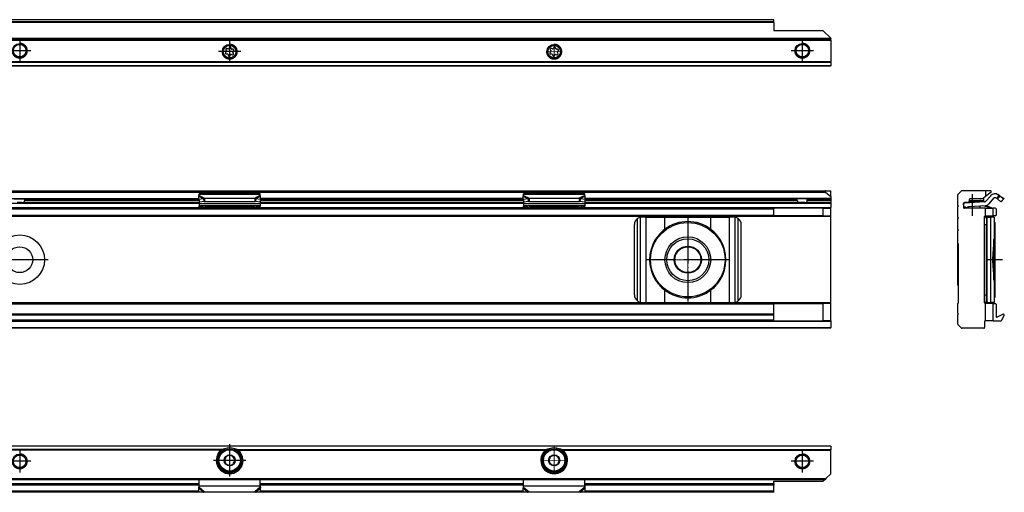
# Model space of a CAD drawing. Header units: millimetres. Extents: x -418 to 1025, y -151 to 443.
# Tile 52 of 52: x 765 to 1023, y 310 to 434. Entities that reach past the tile are written whole.
import ezdxf

# ---------------------------------------------------------------- set-up
doc = ezdxf.new("R2010")
doc.units = ezdxf.units.MM
doc.linetypes.add('DOT_CENTER', pattern=[14, 12, -1, 0, -1])
doc.layers.add('1', color=7, linetype='Continuous')

# ---------------------------------------------------------------- blocks, each defined once
blk = doc.blocks.new('SOPORTE_SV2__59', base_point=(552.1, 421.37))
at = {"color": 7, "linetype": 'Continuous'}
for p, q in [((962.1, 433.51), (567.1, 433.51)), ((962.1, 433.49), (962.1, 433.51)), ((962.1, 432.91), (962.1, 433.49)), ((962.1, 432.73), (962.1, 432.91)), ((962.1, 432.73), (962.1, 430.62)), ((977.1, 428.37), (552.1, 428.37)), ((975.1, 430.62), (962.1, 430.62)), ((975.1, 430.62), (977.1, 428.62)), ((977.1, 428.57), (977.1, 428.62)), ((977.1, 428.57), (977.1, 428.37)), ((977.1, 428.17), (977.1, 428.37)), ((977.1, 428.17), (977.1, 422.45)), ((818.62, 425.6), (818.75, 425.37)), ((819.14, 425.88), (818.88, 425.94)), ((819.52, 426.21), (819.39, 425.98)), ((820.02, 425.9), (819.95, 426.15)), ((820.5, 425.73), (820.24, 425.73)), ((903.62, 425.6), (903.75, 425.37)), ((904.14, 425.88), (903.88, 425.94)), ((904.52, 426.21), (904.39, 425.98)), ((905.02, 425.9), (904.95, 426.15)), ((905.5, 425.73), (905.24, 425.73)), ((818.71, 425.09), (818.53, 424.9)), ((818.7, 424.51), (818.96, 424.51)), ((819.18, 424.34), (819.25, 424.09)), ((819.68, 424.03), (819.81, 424.26)), ((820.07, 424.37), (820.32, 424.3)), ((820.58, 424.64), (820.45, 424.87)), ((820.49, 425.15), (820.67, 425.34)), ((903.71, 425.09), (903.53, 424.9)), ((903.7, 424.51), (903.96, 424.51)), ((904.18, 424.34), (904.25, 424.09)), ((904.68, 424.03), (904.81, 424.26)), ((905.07, 424.37), (905.32, 424.3)), ((905.58, 424.64), (905.45, 424.87)), ((905.49, 425.15), (905.67, 425.34)), ((977.1, 421.37), (552.1, 421.37)), ((977.1, 422.31), (977.1, 422.45)), ((977.1, 422.31), (977.1, 421.43)), ((977.1, 421.37), (977.1, 421.43))]:
    blk.add_line(p, q, dxfattribs=at)
at = {"color": 3, "linetype": 'Continuous'}
for p, q in [((962.1, 433.49), (567.1, 433.49)), ((962.1, 432.91), (567.1, 432.91)), ((962.1, 432.73), (567.1, 432.73)), ((977.1, 428.57), (552.1, 428.57)), ((552.1, 428.17), (977.1, 428.17)), ((977.1, 422.45), (552.1, 422.45)), ((977.1, 422.31), (552.1, 422.31)), ((552.1, 421.43), (977.1, 421.43))]:
    blk.add_line(p, q, dxfattribs=at)
at = {"color": 7, "linetype": 'Continuous'}
for centre, radius in [((764.6, 425.37), 1.9), ((764.6, 425.37), 1.65), ((819.6, 425.12), 1.9), ((819.6, 425.12), 1.65), ((904.6, 425.12), 1.9), ((904.6, 425.12), 1.65), ((969.6, 425.37), 1.9), ((969.6, 425.37), 1.65)]:
    blk.add_circle(centre, radius, dxfattribs=at)
for centre, start, end in [((818.82, 425.71), 76.5421, 209.4344), ((819.19, 426.1), 256.5421, 329.8481), ((819.72, 426.09), 16.1284, 149.8481), ((820.24, 425.97), 196.1284, 269.4344), ((820.5, 425.5), 316.1284, 89.4344), ((903.82, 425.71), 76.5421, 209.4344), ((904.19, 426.1), 256.5421, 329.8481), ((904.72, 426.09), 16.1284, 149.8481), ((905.24, 425.97), 196.1284, 269.4344), ((905.5, 425.5), 316.1284, 89.4344), ((818.7, 424.74), 136.1284, 269.4344), ((818.55, 425.25), 316.1284, 29.4344), ((818.96, 424.27), 16.1294, 89.4344), ((819.48, 424.15), 196.1294, 329.4344), ((820.01, 424.14), 76.1284, 149.4344), ((820.38, 424.53), 256.1284, 29.4344), ((820.65, 424.99), 136.1284, 209.4344), ((903.7, 424.74), 136.1284, 269.4344), ((903.55, 425.25), 316.1284, 29.4344), ((903.96, 424.27), 16.1294, 89.4344), ((904.48, 424.15), 196.1294, 329.4344), ((905.01, 424.14), 76.1284, 149.4344), ((905.38, 424.53), 256.1284, 29.4344), ((905.65, 424.99), 136.1284, 209.4344)]:
    blk.add_arc(centre, 0.233, start, end, dxfattribs=at)
at = {"layer": '1', "color": 2, "linetype": 'DOT_CENTER'}
for p, q in [((764.6, 428.27), (764.6, 422.47)), ((969.6, 428.27), (969.6, 422.47)), ((819.6, 428.02), (819.6, 422.22)), ((767.5, 425.37), (761.7, 425.37)), ((822.5, 425.12), (816.7, 425.12)), ((972.5, 425.37), (966.7, 425.37))]:
    blk.add_line(p, q, dxfattribs=at)
at = {"layer": '1', "color": 30, "linetype": 'Continuous', "const_width": 0.25}
for points in [[(762.6, 425.37, 2.414214), (764.6, 427.37, 2.414214)], [(817.6, 425.12, 2.414214), (819.6, 427.12, 2.414214)], [(902.6, 425.12, 2.414214), (904.6, 427.12, 2.414214)], [(967.6, 425.37, 2.414214), (969.6, 427.37, 2.414214)]]:
    blk.add_lwpolyline(points, format="xyb", dxfattribs=at)
at = {"layer": '1', "color": 30, "linetype": 'DOT_CENTER', "const_width": 0.25}
for points in [[(904.6, 427.21), (904.6, 423.03)], [(906.69, 425.12), (902.51, 425.12)]]:
    blk.add_lwpolyline(points, dxfattribs=at)
blk = doc.blocks.new('Bottom5', base_point=(639.6, 427.44))
blk.add_blockref('SOPORTE_SV2__59', (552.1, 421.37))
blk = doc.blocks.new('SOPORTE_SV2__60', base_point=(552.1, 352.55))
at = {"color": 7, "linetype": 'Continuous'}
for p, q in [((553.4, 388.65), (975.8, 388.65)), ((553.53, 388.3), (975.67, 388.3)), ((811.51, 386.43), (811.49, 387.23)), ((811.6, 387.61), (811.6, 387.82)), ((827.6, 387.82), (811.6, 387.82)), ((811.6, 387.43), (811.6, 387.61)), ((827.6, 387.61), (827.6, 387.82)), ((827.6, 387.43), (827.6, 387.61)), ((827.69, 386.43), (827.71, 387.23)), ((896.51, 386.43), (896.49, 387.23)), ((912.6, 387.82), (896.6, 387.82)), ((896.6, 387.61), (896.6, 387.82)), ((896.6, 387.43), (896.6, 387.61)), ((912.6, 387.61), (912.6, 387.82)), ((912.6, 387.43), (912.6, 387.61)), ((912.69, 386.43), (912.71, 387.23)), ((975.67, 388.3), (977.1, 387.1)), ((975.8, 388.65), (977.1, 388.65)), ((977.1, 387.1), (977.1, 388.65)), ((977.1, 387.1), (977.1, 386.6)), ((763.16, 386.55), (766.04, 386.55)), ((765.29, 385.55), (763.91, 385.55)), ((765.29, 385.55), (811.6, 385.55)), ((765.91, 386.05), (765.91, 386.35)), ((766.04, 386.55), (811.51, 386.55)), ((811.51, 386.43), (812.68, 386.61)), ((811.51, 386.43), (811.69, 385.7)), ((811.6, 386.08), (811.6, 385.21)), ((811.6, 385.21), (811.6, 384.72)), ((811.6, 384.44), (811.6, 384.72)), ((827.6, 384.72), (811.6, 384.72)), ((811.6, 384.44), (811.6, 384.26)), ((811.69, 385.7), (812.87, 385.88)), ((812.68, 386.61), (812.79, 386.17)), ((812.79, 386.17), (812.87, 385.88)), ((813.01, 386.7), (813.01, 386.19)), ((813.01, 386.7), (826.19, 386.7)), ((813.01, 386.19), (813.01, 385.85)), ((813.01, 385.85), (826.19, 385.85)), ((813.09, 384.33), (816.6, 384.06)), ((813.09, 384.33), (813.09, 384.22)), ((822.6, 384.06), (826.11, 384.33)), ((826.11, 384.22), (826.11, 384.33)), ((826.19, 386.7), (826.19, 386.19)), ((826.19, 386.19), (826.19, 385.85)), ((826.41, 386.17), (826.33, 385.88)), ((826.33, 385.88), (827.51, 385.7)), ((826.52, 386.61), (826.41, 386.17)), ((826.52, 386.61), (827.69, 386.43)), ((827.69, 386.43), (827.51, 385.7)), ((827.6, 386.08), (827.6, 385.21)), ((896.6, 385.55), (827.6, 385.55)), ((827.6, 385.21), (827.6, 384.72)), ((827.6, 384.44), (827.6, 384.72)), ((827.6, 384.44), (827.6, 384.26)), ((896.51, 386.55), (827.69, 386.55)), ((896.51, 386.43), (897.68, 386.61)), ((896.51, 386.43), (896.69, 385.7)), ((896.6, 386.08), (896.6, 385.21)), ((896.6, 385.21), (896.6, 384.72)), ((896.6, 384.44), (896.6, 384.72)), ((912.6, 384.72), (896.6, 384.72)), ((896.6, 384.44), (896.6, 384.26)), ((896.69, 385.7), (897.87, 385.88)), ((897.68, 386.61), (897.79, 386.17)), ((897.79, 386.17), (897.87, 385.88)), ((898.01, 386.7), (898.01, 386.19)), ((898.01, 386.7), (911.19, 386.7)), ((898.01, 386.19), (898.01, 385.85)), ((898.01, 385.85), (911.19, 385.85)), ((898.09, 384.33), (901.6, 384.06)), ((898.09, 384.33), (898.09, 384.22)), ((907.6, 384.06), (911.11, 384.33)), ((911.11, 384.22), (911.11, 384.33)), ((911.19, 386.7), (911.19, 386.19)), ((911.19, 386.19), (911.19, 385.85)), ((911.41, 386.17), (911.33, 385.88)), ((911.33, 385.88), (912.51, 385.7)), ((911.52, 386.61), (911.41, 386.17)), ((911.52, 386.61), (912.69, 386.43)), ((912.69, 386.43), (912.51, 385.7)), ((912.6, 386.08), (912.6, 385.21)), ((968.91, 385.55), (912.6, 385.55)), ((912.6, 385.21), (912.6, 384.72)), ((912.6, 384.44), (912.6, 384.72)), ((912.6, 384.44), (912.6, 384.26)), ((968.16, 386.55), (912.69, 386.55)), ((971.04, 386.55), (968.16, 386.55)), ((968.29, 386.05), (968.29, 386.35)), ((970.29, 385.55), (968.91, 385.55)), ((970.29, 385.55), (977.1, 385.55)), ((970.91, 386.05), (970.91, 386.35)), ((977.1, 386.55), (971.04, 386.55)), ((977.1, 386.55), (977.1, 386.6)), ((977.1, 386.55), (977.1, 386.35)), ((977.1, 386.35), (977.1, 386.05)), ((977.1, 386.05), (977.1, 385.55)), ((977.1, 385.35), (977.1, 385.55)), ((977.1, 385.35), (977.1, 384.25)), ((567.1, 382.05), (962.1, 382.05)), ((717.6, 384.05), (811.6, 384.05)), ((811.6, 384.26), (811.6, 384.05)), ((811.6, 384.05), (814.36, 384.05)), ((814.36, 384.05), (813.09, 384.15)), ((814.36, 384.05), (824.84, 384.05)), ((826.11, 384.15), (824.84, 384.05)), ((824.84, 384.05), (827.6, 384.05)), ((827.6, 384.26), (827.6, 384.05)), ((827.6, 384.05), (896.6, 384.05)), ((896.6, 384.26), (896.6, 384.05)), ((896.6, 384.05), (899.36, 384.05)), ((899.36, 384.05), (898.09, 384.15)), ((899.36, 384.05), (909.84, 384.05)), ((911.11, 384.15), (909.84, 384.05)), ((909.84, 384.05), (912.6, 384.05)), ((912.6, 384.26), (912.6, 384.05)), ((912.6, 384.05), (962.1, 384.05)), ((928.67, 381.75), (927.6, 381.75)), ((928.67, 381.75), (933.59, 381.75)), ((933.59, 381.75), (945.61, 381.75)), ((945.61, 381.75), (950.53, 381.75)), ((951.6, 381.75), (950.53, 381.75)), ((975.1, 384.05), (962.1, 384.05)), ((962.1, 384.05), (962.1, 383.85)), ((962.1, 382.25), (962.1, 383.85)), ((962.1, 382.05), (962.1, 382.25)), ((975.1, 382.05), (962.1, 382.05)), ((975.1, 382.05), (975.1, 384.05)), ((975.1, 384.05), (977.1, 384.05)), ((975.1, 382.05), (977.1, 382.05)), ((977.1, 384.05), (977.1, 384.25)), ((977.1, 382.05), (977.1, 384.05)), ((977.1, 381.85), (977.1, 382.05)), ((977.1, 359.25), (977.1, 381.85)), ((925.6, 361.35), (925.6, 379.75)), ((953.6, 361.35), (953.6, 379.75)), ((962.1, 359.05), (567.1, 359.05)), ((927.6, 359.35), (928.67, 359.35)), ((928.67, 359.35), (933.59, 359.35)), ((933.59, 359.35), (945.61, 359.35)), ((945.61, 359.35), (950.53, 359.35)), ((950.53, 359.35), (951.6, 359.35)), ((962.1, 359.05), (975.1, 359.05)), ((962.1, 359.05), (962.1, 358.85)), ((962.1, 356.27), (962.1, 358.85)), ((975.1, 354.55), (975.1, 359.05)), ((977.1, 359.05), (975.1, 359.05)), ((977.1, 359.05), (977.1, 359.25)), ((977.1, 354.55), (977.1, 359.05)), ((962.1, 356.27), (567.1, 356.27)), ((962.1, 355.99), (962.1, 356.27)), ((962.1, 354.67), (962.1, 355.99)), ((962.1, 354.55), (567.1, 354.55)), ((962.1, 354.55), (962.1, 354.67)), ((962.1, 354.55), (975.1, 354.55)), ((977.1, 354.55), (975.1, 354.55)), ((977.1, 354.55), (977.1, 354.35)), ((977.1, 354.35), (977.1, 352.75)), ((977.1, 352.55), (552.1, 352.55)), ((977.1, 352.55), (977.1, 352.75))]:
    blk.add_line(p, q, dxfattribs=at)
at = {"color": 3, "linetype": 'Continuous'}
for p, q in [((811.49, 387.23), (812.68, 386.61)), ((827.6, 387.61), (811.6, 387.61)), ((811.6, 387.43), (813.01, 386.7)), ((827.6, 387.43), (826.19, 386.7)), ((827.71, 387.23), (826.52, 386.61)), ((896.49, 387.23), (897.68, 386.61)), ((912.6, 387.61), (896.6, 387.61)), ((896.6, 387.43), (898.01, 386.7)), ((912.6, 387.43), (911.19, 386.7)), ((912.71, 387.23), (911.52, 386.61)), ((717.6, 385.35), (811.6, 385.35)), ((717.69, 386.6), (811.51, 386.6)), ((811.53, 386.35), (765.91, 386.35)), ((765.91, 386.05), (811.6, 386.05)), ((827.6, 385.21), (811.6, 385.21)), ((826.11, 384.33), (813.09, 384.33)), ((896.6, 386.05), (827.6, 386.05)), ((827.6, 385.35), (896.6, 385.35)), ((827.67, 386.35), (896.53, 386.35)), ((896.51, 386.6), (827.69, 386.6)), ((912.6, 385.21), (896.6, 385.21)), ((911.11, 384.33), (898.09, 384.33)), ((968.29, 386.05), (912.6, 386.05)), ((912.6, 385.35), (977.1, 385.35)), ((912.67, 386.35), (968.29, 386.35)), ((977.1, 386.6), (912.69, 386.6)), ((977.1, 386.35), (970.91, 386.35)), ((970.91, 386.05), (977.1, 386.05)), ((977.1, 381.85), (552.1, 381.85)), ((567.1, 383.85), (962.1, 383.85)), ((567.1, 382.25), (962.1, 382.25)), ((717.6, 384.25), (811.6, 384.25)), ((813.09, 384.22), (813.09, 384.15)), ((826.11, 384.15), (826.11, 384.22)), ((827.6, 384.25), (896.6, 384.25)), ((898.09, 384.22), (898.09, 384.15)), ((911.11, 384.15), (911.11, 384.22)), ((912.6, 384.25), (977.1, 384.25)), ((927.2, 359.39), (927.2, 381.71)), ((928.67, 359.35), (928.67, 381.75)), ((933.59, 378.54), (933.59, 381.75)), ((945.61, 378.54), (945.61, 381.75)), ((950.53, 359.35), (950.53, 381.75)), ((952, 359.39), (952, 381.71)), ((926.4, 359.75), (926.4, 381.35)), ((952.8, 359.75), (952.8, 381.35)), ((933.59, 359.35), (933.59, 362.56)), ((945.61, 359.35), (945.61, 362.56)), ((977.1, 359.25), (552.1, 359.25)), ((962.1, 358.85), (567.1, 358.85)), ((962.1, 355.99), (567.1, 355.99)), ((977.1, 354.35), (552.1, 354.35)), ((962.1, 354.67), (567.1, 354.67)), ((552.1, 352.75), (977.1, 352.75))]:
    blk.add_line(p, q, dxfattribs=at)
at = {"color": 7, "linetype": 'Continuous'}
for centre, radius in [((939.6, 370.55), 9.75), ((764.6, 370.55), 6.5), ((939.6, 370.55), 6), ((939.6, 370.55), 5.5), ((939.6, 370.55), 3.55), ((764.6, 370.55), 3.4), ((939.6, 370.55), 3.4)]:
    blk.add_circle(centre, radius, dxfattribs=at)
for centre, radius, start, end in [((975.8, 388.45), 0.2, 90, 230), ((927.6, 379.75), 2, 101.598, 126.8699), ((927.6, 379.75), 2, 90, 101.598), ((951.6, 379.75), 2, 78.402, 90), ((951.6, 379.75), 2, 53.1301, 78.402), ((927.6, 379.75), 2, 126.8699, 180), ((939.6, 370.55), 10, 53.076, 126.924), ((951.6, 379.75), 2, 360, 53.1301), ((939.6, 370.55), 10, 126.924, 138.5708), ((939.6, 370.55), 10, 41.4292, 53.076), ((939.6, 370.55), 10, 148.2363, 211.7637), ((939.6, 370.55), 10, 328.2362, 31.7638), ((939.6, 370.55), 10, 221.4292, 233.076), ((939.6, 370.55), 10, 306.924, 318.5708), ((927.6, 361.35), 2, 180, 233.1301), ((939.6, 370.55), 10, 233.076, 306.924), ((951.6, 361.35), 2, 306.8699, 0), ((927.6, 361.35), 2, 233.1301, 258.402), ((927.6, 361.35), 2, 258.402, 270), ((951.6, 361.35), 2, 270, 281.598), ((951.6, 361.35), 2, 281.598, 306.8699)]:
    blk.add_arc(centre, radius, start, end, dxfattribs=at)
for points, knots in [([(811.49, 387.23), (811.5, 387.25), (811.52, 387.29), (811.54, 387.34), (811.57, 387.39), (811.59, 387.42), (811.6, 387.43)], [0, 0, 0, 0, 0.0669463, 0.1234866, 0.1753749, 0.2333288, 0.2333288, 0.2333288, 0.2333288]), ([(827.71, 387.23), (827.7, 387.24), (827.68, 387.28), (827.66, 387.34), (827.63, 387.39), (827.61, 387.42), (827.6, 387.43)], [0, 0, 0, 0, 0.0583422, 0.1234865, 0.1799189, 0.2333289, 0.2333289, 0.2333289, 0.2333289]), ([(896.49, 387.23), (896.5, 387.25), (896.52, 387.29), (896.54, 387.34), (896.57, 387.39), (896.59, 387.42), (896.6, 387.43)], [0, 0, 0, 0, 0.0669463, 0.1234866, 0.1753749, 0.2333288, 0.2333288, 0.2333288, 0.2333288]), ([(912.71, 387.23), (912.7, 387.24), (912.68, 387.28), (912.66, 387.34), (912.63, 387.39), (912.61, 387.42), (912.6, 387.43)], [0, 0, 0, 0, 0.0583422, 0.1234865, 0.1799189, 0.2333289, 0.2333289, 0.2333289, 0.2333289]), ([(765.29, 385.55), (765.33, 385.55), (765.4, 385.55), (765.52, 385.56), (765.62, 385.59), (765.7, 385.63), (765.76, 385.67), (765.79, 385.7), (765.83, 385.74), (765.86, 385.79), (765.88, 385.85), (765.9, 385.9), (765.9, 385.95), (765.91, 385.98), (765.91, 386.01), (765.91, 386.04), (765.91, 386.05)], [0, 0, 0, 0, 0.1197056, 0.231067, 0.3402846, 0.4443418, 0.4929708, 0.544126, 0.5929811, 0.6500912, 0.718654, 0.7798302, 0.8142863, 0.8486331, 0.8806644, 0.9187123, 0.9187123, 0.9187123, 0.9187123]), ([(766.04, 386.55), (766.04, 386.55), (766.02, 386.55), (766, 386.54), (765.99, 386.53), (765.98, 386.52), (765.97, 386.51), (765.96, 386.5), (765.95, 386.48), (765.94, 386.47), (765.93, 386.45), (765.93, 386.43), (765.92, 386.41), (765.91, 386.39), (765.91, 386.37), (765.91, 386.35), (765.91, 386.35), (765.91, 386.35)], [0, 0, 0, 0, 0.0218348, 0.045441, 0.0572518, 0.072566, 0.0892443, 0.1032922, 0.120143, 0.1376828, 0.1548544, 0.1755935, 0.1961242, 0.2221705, 0.2530428, 0.2562463, 0.25938, 0.25938, 0.25938, 0.25938]), ([(811.6, 384.44), (811.72, 384.43), (811.97, 384.42), (812.35, 384.39), (812.72, 384.36), (812.97, 384.34), (813.09, 384.33)], [0, 0, 0, 0, 0.373747, 0.74735, 1.121192, 1.494893, 1.494893, 1.494893, 1.494893]), ([(812.68, 386.61), (812.71, 386.62), (812.76, 386.64), (812.85, 386.66), (812.93, 386.68), (812.99, 386.7), (813.01, 386.7)], [0, 0, 0, 0, 0.0837038, 0.1730262, 0.2556025, 0.3435202, 0.3435202, 0.3435202, 0.3435202]), ([(812.87, 385.88), (812.88, 385.88), (812.9, 385.87), (812.94, 385.86), (812.98, 385.85), (813, 385.85), (813.01, 385.85)], [0, 0, 0, 0, 0.0372861, 0.0751943, 0.1129244, 0.1512902, 0.1512902, 0.1512902, 0.1512902]), ([(826.11, 384.33), (826.23, 384.34), (826.48, 384.36), (826.85, 384.39), (827.23, 384.42), (827.48, 384.43), (827.6, 384.44)], [0, 0, 0, 0, 0.373701, 0.747543, 1.12115, 1.494893, 1.494893, 1.494893, 1.494893]), ([(826.19, 386.7), (826.21, 386.7), (826.27, 386.69), (826.35, 386.66), (826.43, 386.64), (826.49, 386.62), (826.52, 386.61)], [0, 0, 0, 0, 0.080963, 0.170494, 0.2526181, 0.3435203, 0.3435203, 0.3435203, 0.3435203]), ([(826.19, 385.85), (826.2, 385.85), (826.22, 385.85), (826.26, 385.86), (826.3, 385.87), (826.32, 385.88), (826.33, 385.88)], [0, 0, 0, 0, 0.0383658, 0.0760959, 0.1140041, 0.1512902, 0.1512902, 0.1512902, 0.1512902]), ([(896.6, 384.44), (896.72, 384.43), (896.97, 384.42), (897.35, 384.39), (897.72, 384.36), (897.97, 384.34), (898.09, 384.33)], [0, 0, 0, 0, 0.373747, 0.74735, 1.121197, 1.494893, 1.494893, 1.494893, 1.494893]), ([(897.68, 386.61), (897.71, 386.62), (897.77, 386.64), (897.85, 386.66), (897.93, 386.69), (897.99, 386.7), (898.01, 386.7)], [0, 0, 0, 0, 0.0909021, 0.1730263, 0.2585914, 0.3435203, 0.3435203, 0.3435203, 0.3435203]), ([(897.87, 385.88), (897.88, 385.88), (897.9, 385.87), (897.94, 385.86), (897.98, 385.85), (898, 385.85), (898.01, 385.85)], [0, 0, 0, 0, 0.0372861, 0.0751943, 0.1129244, 0.1512902, 0.1512902, 0.1512902, 0.1512902]), ([(911.11, 384.33), (911.23, 384.34), (911.48, 384.36), (911.85, 384.39), (912.23, 384.42), (912.48, 384.43), (912.6, 384.44)], [0, 0, 0, 0, 0.373701, 0.747543, 1.121146, 1.494893, 1.494893, 1.494893, 1.494893]), ([(911.19, 386.7), (911.21, 386.7), (911.27, 386.69), (911.35, 386.66), (911.43, 386.64), (911.49, 386.62), (911.52, 386.61)], [0, 0, 0, 0, 0.080963, 0.170494, 0.2526181, 0.3435203, 0.3435203, 0.3435203, 0.3435203]), ([(911.19, 385.85), (911.2, 385.85), (911.22, 385.85), (911.26, 385.86), (911.3, 385.87), (911.32, 385.88), (911.33, 385.88)], [0, 0, 0, 0, 0.0383658, 0.0760959, 0.1140041, 0.1512902, 0.1512902, 0.1512902, 0.1512902]), ([(968.29, 386.35), (968.29, 386.35), (968.29, 386.35), (968.29, 386.36), (968.29, 386.38), (968.28, 386.4), (968.28, 386.41), (968.27, 386.43), (968.27, 386.45), (968.26, 386.47), (968.25, 386.48), (968.24, 386.5), (968.23, 386.51), (968.22, 386.52), (968.21, 386.53), (968.2, 386.54), (968.19, 386.54), (968.18, 386.55), (968.17, 386.55), (968.16, 386.55), (968.16, 386.55)], [0, 0, 0, 0, 0.003135, 0.006338, 0.0274892, 0.0458197, 0.0662625, 0.0838031, 0.1010261, 0.1217129, 0.1407845, 0.1561037, 0.1733447, 0.1868299, 0.2021441, 0.2139549, 0.2252122, 0.2379391, 0.2481348, 0.2595072, 0.2595072, 0.2595072, 0.2595072]), ([(968.29, 386.05), (968.29, 386.04), (968.29, 386.02), (968.29, 385.98), (968.3, 385.94), (968.3, 385.9), (968.32, 385.85), (968.34, 385.79), (968.37, 385.74), (968.41, 385.7), (968.44, 385.67), (968.5, 385.63), (968.58, 385.59), (968.68, 385.56), (968.8, 385.55), (968.87, 385.55), (968.91, 385.55)], [0, 0, 0, 0, 0.0323515, 0.0700721, 0.1074599, 0.1388853, 0.2000619, 0.268625, 0.3257321, 0.3745852, 0.4257416, 0.4743717, 0.5784281, 0.6876448, 0.7990063, 0.918712, 0.918712, 0.918712, 0.918712]), ([(970.29, 385.55), (970.33, 385.55), (970.4, 385.55), (970.52, 385.56), (970.62, 385.59), (970.7, 385.63), (970.76, 385.67), (970.79, 385.7), (970.83, 385.74), (970.86, 385.79), (970.88, 385.85), (970.9, 385.9), (970.9, 385.94), (970.91, 385.98), (970.91, 386.02), (970.91, 386.04), (970.91, 386.05)], [0, 0, 0, 0, 0.1197057, 0.2310672, 0.3402839, 0.4443402, 0.4929703, 0.5441268, 0.5929799, 0.650087, 0.7163141, 0.7798283, 0.8112537, 0.8486415, 0.8863621, 0.9187136, 0.9187136, 0.9187136, 0.9187136]), ([(971.04, 386.55), (971.04, 386.55), (971.03, 386.55), (971.02, 386.55), (971.01, 386.54), (971, 386.54), (970.99, 386.53), (970.98, 386.52), (970.97, 386.51), (970.96, 386.5), (970.95, 386.48), (970.94, 386.47), (970.93, 386.45), (970.93, 386.43), (970.92, 386.41), (970.91, 386.39), (970.91, 386.37), (970.91, 386.35), (970.91, 386.35), (970.91, 386.35)], [0, 0, 0, 0, 0.0095826, 0.0215685, 0.0342954, 0.0455527, 0.0601183, 0.0726774, 0.0876896, 0.1034037, 0.1221763, 0.1377944, 0.1584812, 0.1757042, 0.1962348, 0.2222811, 0.2531533, 0.2562688, 0.2594912, 0.2594912, 0.2594912, 0.2594912]), ([(813.09, 384.15), (812.97, 384.16), (812.72, 384.18), (812.35, 384.2), (811.97, 384.23), (811.72, 384.25), (811.6, 384.26)], [0, 0, 0, 0, 0.373648, 0.747439, 1.120992, 1.494694, 1.494694, 1.494694, 1.494694]), ([(827.6, 384.26), (827.48, 384.25), (827.23, 384.23), (826.85, 384.2), (826.48, 384.18), (826.23, 384.16), (826.11, 384.15)], [0, 0, 0, 0, 0.373702, 0.747255, 1.121046, 1.494694, 1.494694, 1.494694, 1.494694]), ([(898.09, 384.15), (897.97, 384.16), (897.72, 384.18), (897.35, 384.2), (896.97, 384.23), (896.72, 384.25), (896.6, 384.26)], [0, 0, 0, 0, 0.373643, 0.747439, 1.120997, 1.494694, 1.494694, 1.494694, 1.494694]), ([(912.6, 384.26), (912.48, 384.25), (912.23, 384.23), (911.85, 384.2), (911.48, 384.18), (911.23, 384.16), (911.11, 384.15)], [0, 0, 0, 0, 0.373703, 0.747255, 1.121047, 1.494694, 1.494694, 1.494694, 1.494694]), ([(931.1, 375.81), (931.18, 375.93), (931.34, 376.16), (931.59, 376.5), (931.84, 376.84), (932.02, 377.06), (932.1, 377.17)], [0, 0, 0, 0, 0.425548, 0.842522, 1.267064, 1.685169, 1.685169, 1.685169, 1.685169]), ([(947.1, 377.17), (947.18, 377.06), (947.36, 376.84), (947.61, 376.5), (947.86, 376.16), (948.02, 375.93), (948.1, 375.81)], [0, 0, 0, 0, 0.418104, 0.842646, 1.25962, 1.685167, 1.685167, 1.685167, 1.685167]), ([(932.1, 363.93), (932.02, 364.04), (931.84, 364.26), (931.59, 364.6), (931.34, 364.94), (931.18, 365.17), (931.1, 365.29)], [0, 0, 0, 0, 0.418104, 0.842647, 1.259621, 1.685169, 1.685169, 1.685169, 1.685169]), ([(948.1, 365.29), (948.02, 365.17), (947.86, 364.94), (947.61, 364.6), (947.36, 364.26), (947.18, 364.04), (947.1, 363.93)], [0, 0, 0, 0, 0.425548, 0.842521, 1.267063, 1.685167, 1.685167, 1.685167, 1.685167])]:
    blk.add_open_spline(points, degree=3, knots=knots, dxfattribs=at)
at = {"layer": '1', "color": 2, "linetype": 'DOT_CENTER'}
for p, q in [((939.6, 381.55), (939.6, 359.55)), ((772.1, 370.55), (757.1, 370.55)), ((950.6, 370.55), (928.6, 370.55))]:
    blk.add_line(p, q, dxfattribs=at)
at = {"layer": '1', "color": 30, "linetype": 'DOT_CENTER', "const_width": 0.25}
for points in [[(939.6, 381.27), (939.6, 359.82)], [(950.32, 370.55), (928.87, 370.55)]]:
    blk.add_lwpolyline(points, dxfattribs=at)
blk = doc.blocks.new('Front7', base_point=(639.6, 370.6))
blk.add_blockref('SOPORTE_SV2__60', (552.1, 352.55))
blk = doc.blocks.new('SOPORTE_SV2__62', base_point=(1010.35, 352.55))
at = {"color": 7, "linetype": 'Continuous'}
for p, q in [((1010.35, 384.85), (1010.35, 387.57)), ((1010.41, 387.71), (1011.29, 388.59)), ((1017.6, 388.65), (1011.43, 388.65)), ((1017.6, 387.1), (1017, 386.6)), ((1017.6, 388.65), (1017.6, 387.1)), ((1018.9, 388.65), (1017.6, 388.65)), ((1019.03, 388.3), (1017.6, 387.1)), ((1018.94, 387.31), (1017.67, 385.87)), ((1020.61, 386.58), (1020.82, 386.92)), ((1020.82, 386.92), (1021.13, 387.43)), ((1021.13, 387.43), (1020.84, 387.61)), ((1021, 386.79), (1021.39, 387.23)), ((1021.13, 387.43), (1022.34, 386.7)), ((1022.28, 386.43), (1021.39, 387.23)), ((1010.55, 384.65), (1010.35, 384.85)), ((1010.35, 384.45), (1010.55, 384.65)), ((1010.35, 381.7), (1010.35, 384.45)), ((1012.13, 385.35), (1011.85, 385.34)), ((1011.85, 385.35), (1011.85, 384.25)), ((1011.92, 384.34), (1011.85, 385.34)), ((1012.13, 384.35), (1011.92, 384.34)), ((1012.13, 385.55), (1012.05, 385.55)), ((1016.08, 385.62), (1012.13, 385.35)), ((1012.13, 385.55), (1012.13, 385.35)), ((1012.85, 385.55), (1012.13, 385.55)), ((1013.15, 384.4), (1012.13, 384.07)), ((1012.4, 384.37), (1012.13, 384.28)), ((1012.4, 384.37), (1012.13, 384.35)), ((1012.13, 384.35), (1012.13, 384.28)), ((1016.08, 385.75), (1013.25, 385.75)), ((1016.08, 384.61), (1013.26, 384.43)), ((1016.08, 385.95), (1013.34, 385.95)), ((1013.35, 386.1), (1013.35, 386.35)), ((1013.35, 386.05), (1013.35, 386.1)), ((1013.35, 386.1), (1016.23, 386.1)), ((1016.87, 386.55), (1013.55, 386.55)), ((1017.1, 385.95), (1016.08, 385.95)), ((1016.08, 385.75), (1016.08, 385.62)), ((1017.1, 385.75), (1016.08, 385.75)), ((1017.33, 385.7), (1016.08, 385.62)), ((1016.8, 384.66), (1016.08, 384.61)), ((1016.08, 384.61), (1016.08, 384.05)), ((1016.23, 386.1), (1017.1, 386.1)), ((1017.1, 386.68), (1017.1, 386.1)), ((1017.1, 385.95), (1017.1, 385.75)), ((1018.42, 384.44), (1018.35, 384.26)), ((1019.69, 386.65), (1018.43, 385.21)), ((1018.65, 384.22), (1018.7, 384.33)), ((1019.35, 384.06), (1018.7, 384.33)), ((1020.61, 386.58), (1020.32, 386.75)), ((1020.73, 386.5), (1021, 386.79)), ((1021.62, 385.7), (1020.73, 386.5)), ((1022.28, 386.43), (1021.62, 385.7)), ((1021.96, 386.08), (1021.82, 385.85)), ((1022.28, 386.43), (1022.41, 386.61)), ((1012.13, 384.28), (1011.99, 384.24)), ((1011.99, 384.24), (1012.05, 384.05)), ((1012.13, 384.07), (1012.05, 384.05)), ((1012.05, 384.05), (1012.05, 384.05)), ((1017.6, 384.05), (1012.05, 384.05)), ((1012.13, 384.07), (1012.13, 384.05)), ((1017.35, 381.55), (1017.35, 381.85)), ((1017.55, 382.05), (1017.6, 382.05)), ((1017.6, 382.05), (1017.6, 384.05)), ((1017.6, 384.05), (1018.86, 384.05)), ((1017.6, 382.05), (1019.6, 382.05)), ((1017.71, 381.75), (1018.31, 381.75)), ((1018.31, 381.75), (1018.98, 381.75)), ((1018.62, 384.15), (1018.86, 384.05)), ((1018.86, 384.05), (1019.34, 384.05)), ((1019.82, 381.75), (1018.98, 381.75)), ((1019.35, 384.06), (1019.34, 384.05)), ((1019.34, 384.05), (1019.6, 384.05)), ((1019.6, 382.05), (1019.6, 384.05)), ((1020.15, 384.05), (1019.6, 384.05)), ((1020.15, 382.05), (1019.6, 382.05)), ((1019.82, 381.75), (1019.82, 380.53)), ((1020.35, 383.85), (1020.35, 382.25)), ((1010.55, 381.5), (1010.35, 381.7)), ((1010.35, 381.3), (1010.55, 381.5)), ((1010.35, 378.55), (1010.35, 381.3)), ((1017.35, 379.75), (1017.35, 381.55)), ((1017.35, 361.35), (1017.35, 379.75)), ((1017.82, 381.35), (1017.82, 379.75)), ((1017.82, 361.35), (1017.82, 379.75)), ((1020.05, 380.3), (1019.82, 380.53)), ((1019.82, 380.53), (1019.82, 376.51)), ((1020.05, 380.3), (1020.05, 360.8)), ((1010.55, 378.35), (1010.35, 378.55)), ((1010.35, 378.15), (1010.55, 378.35)), ((1010.35, 374.85), (1010.35, 378.15)), ((1010.55, 374.65), (1010.35, 374.85)), ((1010.35, 370.55), (1010.35, 374.85)), ((1010.55, 359.25), (1010.55, 374.65)), ((1019.8, 365.29), (1019.8, 375.81)), ((1019.8, 375.81), (1019.8, 375.81)), ((1010.35, 363.85), (1010.35, 370.55)), ((1019.8, 365.29), (1019.8, 365.29)), ((1019.82, 364.59), (1019.82, 360.57)), ((1019.82, 364.59), (1019.82, 364.59)), ((1017.35, 359.55), (1017.35, 361.35)), ((1017.82, 359.75), (1017.82, 361.35)), ((1010.35, 359.05), (1010.55, 359.25)), ((1010.35, 356.55), (1010.35, 359.05)), ((1017.35, 359.25), (1017.35, 359.55)), ((1017.6, 359.05), (1017.55, 359.05)), ((1019.6, 359.05), (1017.6, 359.05)), ((1017.6, 354.55), (1017.6, 359.05)), ((1017.71, 359.35), (1018.31, 359.35)), ((1018.31, 359.35), (1018.98, 359.35)), ((1019.82, 359.35), (1018.98, 359.35)), ((1019.6, 354.55), (1019.6, 359.05)), ((1019.6, 359.05), (1020.15, 359.05)), ((1020.05, 360.8), (1019.82, 360.57)), ((1019.82, 360.57), (1019.82, 359.35)), ((1020.35, 358.85), (1020.35, 355.66)), ((1010.55, 356.35), (1010.35, 356.55)), ((1010.35, 356.15), (1010.55, 356.35)), ((1010.35, 353.63), (1010.35, 356.15)), ((1022.2, 356.25), (1020.64, 355.48)), ((1021.89, 354.67), (1022.47, 355.99)), ((1011.29, 352.61), (1010.41, 353.49)), ((1017.35, 354.35), (1017.35, 352.75)), ((1017.6, 354.55), (1017.55, 354.55)), ((1019.6, 354.55), (1017.6, 354.55)), ((1019.6, 354.55), (1021.7, 354.55)), ((1017.15, 352.55), (1011.43, 352.55))]:
    blk.add_line(p, q, dxfattribs=at)
at = {"color": 3, "linetype": 'Continuous'}
for p, q in [((1021.39, 387.23), (1022.41, 386.61)), ((1018.05, 359.39), (1018.05, 381.71)), ((1018.62, 384.15), (1018.65, 384.22)), ((1018.98, 359.35), (1018.98, 381.75)), ((1017.35, 379.75), (1017.82, 379.75)), ((1017.35, 361.35), (1017.82, 361.35))]:
    blk.add_line(p, q, dxfattribs=at)
at = {"color": 7, "linetype": 'Continuous'}
for centre, radius, start, end in [((1010.55, 387.57), 0.2, 135, 180), ((1011.43, 388.45), 0.2, 90, 135), ((1018.9, 388.45), 0.2, 310, 90), ((1020.06, 386.32), 1.5, 58.8, 138.8), ((1012.05, 385.35), 0.2, 90, 180), ((1012.85, 386.05), 0.5, 270, 0), ((1015.55, 376.76), 8, 106.6368, 107.4), ((1013.55, 386.35), 0.2, 90, 180), ((1016.23, 385.95), 0.15, 90, 180), ((1015.55, 376.76), 8, 69.5142, 80.9632), ((1016.87, 386.75), 0.2, 270, 310), ((1017.3, 386.2), 0.5, 273.8, 318.8), ((1017.3, 386.2), 1.5, 279.0954, 318.8), ((1015.55, 376.76), 8.2, 69.5142, 75.977), ((1015.55, 376.76), 8.2, 67.4, 69.5142), ((1020.06, 386.32), 0.5, 58.8, 138.8), ((1012.05, 384.25), 0.2, 180, 270), ((1017.55, 381.85), 0.2, 90, 180), ((1015.55, 376.76), 8, 67.4, 69.5142), ((1020.15, 383.85), 0.2, 360, 90), ((1020.15, 382.25), 0.2, 270, 360), ((1010.84, 364.21), 0.613, 216.3182, 241.3412), ((1017.55, 359.25), 0.2, 180, 270), ((1020.15, 358.85), 0.2, 0, 90), ((1022.29, 356.07), 0.2, 336, 116), ((1010.55, 353.63), 0.2, 180, 225), ((1017.55, 354.35), 0.2, 90, 180), ((1020.55, 355.66), 0.2, 180, 296), ((1021.7, 354.75), 0.2, 270, 336), ((1011.43, 352.75), 0.2, 225, 270), ((1017.15, 352.75), 0.2, 270, 0)]:
    blk.add_arc(centre, radius, start, end, dxfattribs=at)
for points, knots in [([(1021.39, 387.23), (1021.37, 387.25), (1021.33, 387.29), (1021.27, 387.34), (1021.2, 387.39), (1021.15, 387.42), (1021.13, 387.43)], [0, 0, 0, 0, 0.0837412, 0.1673012, 0.247188, 0.3339879, 0.3339879, 0.3339879, 0.3339879]), ([(1020.73, 386.5), (1020.72, 386.5), (1020.7, 386.52), (1020.67, 386.54), (1020.64, 386.56), (1020.62, 386.57), (1020.61, 386.58)], [0, 0, 0, 0, 0.0365477, 0.0738608, 0.1105839, 0.1478807, 0.1478807, 0.1478807, 0.1478807]), ([(1021.82, 385.85), (1021.81, 385.85), (1021.8, 385.85), (1021.79, 385.86), (1021.78, 385.87), (1021.78, 385.87), (1021.77, 385.87)], [0, 0, 0, 0, 0.01851896, 0.03712608, 0.04502212, 0.05295365, 0.05295365, 0.05295365, 0.05295365]), ([(1022.34, 386.7), (1022.35, 386.7), (1022.36, 386.68), (1022.38, 386.66), (1022.4, 386.64), (1022.41, 386.62), (1022.41, 386.61)], [0, 0, 0, 0, 0.0278798, 0.056395, 0.0836856, 0.1180674, 0.1180674, 0.1180674, 0.1180674]), ([(1017.49, 381.71), (1017.47, 381.7), (1017.44, 381.68), (1017.4, 381.65), (1017.37, 381.6), (1017.36, 381.57), (1017.35, 381.55)], [0, 0, 0, 0, 0.0544314, 0.107174, 0.1607362, 0.2174339, 0.2174339, 0.2174339, 0.2174339]), ([(1017.63, 381.75), (1017.62, 381.74), (1017.59, 381.74), (1017.55, 381.73), (1017.52, 381.72), (1017.5, 381.71), (1017.49, 381.71)], [0, 0, 0, 0, 0.0394357, 0.0767753, 0.112012, 0.1455934, 0.1455934, 0.1455934, 0.1455934]), ([(1017.63, 381.75), (1017.64, 381.75), (1017.67, 381.75), (1017.7, 381.75), (1017.71, 381.75)], [0, 0, 0, 0, 0.04287066, 0.08566535, 0.08566535, 0.08566535, 0.08566535]), ([(1017.82, 381.35), (1017.82, 381.39), (1017.83, 381.47), (1017.87, 381.58), (1017.95, 381.67), (1018.02, 381.69), (1018.05, 381.71)], [0, 0, 0, 0, 0.1284187, 0.2386804, 0.3451237, 0.4612568, 0.4612568, 0.4612568, 0.4612568]), ([(1018.31, 381.75), (1018.26, 381.75), (1018.18, 381.74), (1018.09, 381.72), (1018.05, 381.71)], [0, 0, 0, 0, 0.1273559, 0.2566733, 0.2566733, 0.2566733, 0.2566733]), ([(1019.8, 375.81), (1019.79, 375.62), (1019.76, 375.21), (1019.7, 374.59), (1019.64, 373.94), (1019.58, 373.29), (1019.52, 372.62), (1019.48, 371.94), (1019.45, 371.24), (1019.44, 370.55), (1019.45, 369.86), (1019.48, 369.16), (1019.52, 368.48), (1019.58, 367.81), (1019.64, 367.16), (1019.7, 366.51), (1019.76, 365.89), (1019.79, 365.48), (1019.8, 365.29)], [0, 0, 0, 0, 0.598491, 1.228169, 1.868015, 2.536324, 3.202341, 3.894266, 4.578943, 5.277983, 5.977023, 6.6617, 7.353625, 8.019642, 8.687951, 9.327797, 9.957475, 10.555966, 10.555966, 10.555966, 10.555966]), ([(1019.82, 376.51), (1019.82, 376.45), (1019.82, 376.34), (1019.82, 376.16), (1019.81, 375.99), (1019.8, 375.87), (1019.8, 375.81)], [0, 0, 0, 0, 0.173286, 0.3468895, 0.5223744, 0.6979257, 0.6979257, 0.6979257, 0.6979257]), ([(1019.8, 365.29), (1019.8, 365.23), (1019.81, 365.11), (1019.82, 364.94), (1019.82, 364.76), (1019.82, 364.65), (1019.82, 364.59)], [0, 0, 0, 0, 0.1755513, 0.3510362, 0.5246363, 0.6979191, 0.6979191, 0.6979191, 0.6979191]), ([(1017.35, 359.55), (1017.36, 359.53), (1017.37, 359.5), (1017.4, 359.45), (1017.44, 359.42), (1017.47, 359.4), (1017.49, 359.39)], [0, 0, 0, 0, 0.0566976, 0.1102599, 0.1630025, 0.2174339, 0.2174339, 0.2174339, 0.2174339]), ([(1017.49, 359.39), (1017.5, 359.39), (1017.52, 359.38), (1017.55, 359.37), (1017.59, 359.36), (1017.62, 359.36), (1017.63, 359.35)], [0, 0, 0, 0, 0.0335814, 0.0688181, 0.1061577, 0.1455934, 0.1455934, 0.1455934, 0.1455934]), ([(1017.63, 359.35), (1017.64, 359.35), (1017.67, 359.35), (1017.7, 359.35), (1017.71, 359.35)], [0, 0, 0, 0, 0.04287066, 0.08566535, 0.08566535, 0.08566535, 0.08566535]), ([(1018.05, 359.39), (1018.02, 359.41), (1017.95, 359.43), (1017.87, 359.52), (1017.83, 359.63), (1017.82, 359.71), (1017.82, 359.75)], [0, 0, 0, 0, 0.1161331, 0.2225764, 0.3328381, 0.4612568, 0.4612568, 0.4612568, 0.4612568]), ([(1018.05, 359.39), (1018.09, 359.38), (1018.18, 359.36), (1018.26, 359.35), (1018.31, 359.35)], [0, 0, 0, 0, 0.1293174, 0.2566733, 0.2566733, 0.2566733, 0.2566733])]:
    blk.add_open_spline(points, degree=3, knots=knots, dxfattribs=at)
at = {"layer": '1', "color": 2, "linetype": 'DOT_CENTER'}
for p, q in [((1014.1, 387.75), (1014.1, 382.05)), ((1022.05, 370.55), (1017.82, 370.55))]:
    blk.add_line(p, q, dxfattribs=at)
blk = doc.blocks.new('Left5', base_point=(1016.42, 370.6))
blk.add_blockref('SOPORTE_SV2__62', (1010.35, 352.55))
blk = doc.blocks.new('SOPORTE_SV2__64', base_point=(552.1, 309.53))
at = {"color": 7, "linetype": 'Continuous'}
for p, q in [((977.1, 321.67), (552.1, 321.67)), ((817.61, 320.17), (817.25, 320.17)), ((821.95, 320.17), (821.59, 320.17)), ((902.61, 320.17), (902.25, 320.17)), ((906.95, 320.17), (906.59, 320.17)), ((977.1, 321.61), (977.1, 321.67)), ((977.1, 321.61), (977.1, 320.73)), ((977.1, 320.59), (977.1, 320.73)), ((977.1, 314.42), (977.1, 320.59)), ((818.27, 318.48), (818.56, 318.7)), ((818.32, 318.12), (818.27, 318.48)), ((818.45, 317.05), (818.4, 317.41)), ((819.13, 319.13), (819.42, 319.35)), ((819.42, 319.35), (819.75, 319.21)), ((820.41, 318.93), (820.75, 318.79)), ((820.93, 317.36), (820.64, 317.14)), ((820.75, 318.79), (820.8, 318.43)), ((820.88, 317.72), (820.93, 317.36)), ((903.27, 318.48), (903.56, 318.7)), ((903.32, 318.12), (903.27, 318.48)), ((903.45, 317.05), (903.4, 317.41)), ((904.13, 319.13), (904.42, 319.35)), ((904.42, 319.35), (904.75, 319.21)), ((905.41, 318.93), (905.75, 318.79)), ((905.93, 317.36), (905.64, 317.14)), ((905.75, 318.79), (905.8, 318.43)), ((905.88, 317.72), (905.93, 317.36)), ((818.79, 316.91), (818.45, 317.05)), ((819.78, 316.49), (819.45, 316.63)), ((820.07, 316.71), (819.78, 316.49)), ((903.79, 316.91), (903.45, 317.05)), ((904.78, 316.49), (904.45, 316.63)), ((905.07, 316.71), (904.78, 316.49)), ((553.6, 312.92), (975.6, 312.92)), ((811.6, 311.2), (811.6, 312.92)), ((827.6, 311.2), (827.6, 312.92)), ((896.6, 311.2), (896.6, 312.92)), ((912.6, 311.2), (912.6, 312.92)), ((962.1, 312.42), (975.1, 312.42)), ((962.1, 311.87), (962.1, 312.42)), ((975.6, 312.92), (975.1, 312.42)), ((975.8, 313.12), (975.6, 312.92)), ((977.1, 314.42), (975.8, 313.12)), ((962.1, 309.53), (567.1, 309.53)), ((717.6, 311.67), (811.6, 311.67)), ((811.49, 310.63), (811.54, 310.8)), ((811.51, 309.74), (811.49, 310.63)), ((811.51, 309.74), (812.68, 309.61)), ((811.6, 311.18), (811.6, 311.2)), ((811.6, 310.89), (811.6, 311.18)), ((813.01, 309.68), (826.19, 309.68)), ((826.52, 309.61), (827.69, 309.74)), ((827.6, 311.67), (896.6, 311.67)), ((827.6, 311.18), (827.6, 311.2)), ((827.6, 310.89), (827.6, 311.18)), ((827.66, 310.8), (827.71, 310.63)), ((827.69, 309.74), (827.71, 310.63)), ((896.49, 310.63), (896.54, 310.8)), ((896.51, 309.74), (896.49, 310.63)), ((896.51, 309.74), (897.68, 309.61)), ((896.6, 311.18), (896.6, 311.2)), ((896.6, 310.89), (896.6, 311.18)), ((898.01, 309.68), (911.19, 309.68)), ((911.52, 309.61), (912.69, 309.74)), ((912.6, 311.67), (962.1, 311.67)), ((912.6, 311.18), (912.6, 311.2)), ((912.6, 310.89), (912.6, 311.18)), ((912.66, 310.8), (912.71, 310.63)), ((912.69, 309.74), (912.71, 310.63)), ((962.1, 311.87), (962.1, 311.67)), ((962.1, 311.67), (962.1, 311.38)), ((962.1, 309.82), (962.1, 311.38)), ((962.1, 309.53), (962.1, 309.82))]:
    blk.add_line(p, q, dxfattribs=at)
at = {"color": 3, "linetype": 'Continuous'}
for p, q in [((977.1, 321.61), (552.1, 321.61)), ((817.61, 320.73), (711.59, 320.73)), ((817.33, 320.59), (711.87, 320.59)), ((821.59, 320.73), (902.61, 320.73)), ((821.87, 320.59), (902.33, 320.59)), ((906.59, 320.73), (977.1, 320.73)), ((906.87, 320.59), (977.1, 320.59)), ((819.24, 314.69), (819.96, 314.69)), ((904.24, 314.69), (904.96, 314.69)), ((553.4, 313.12), (975.8, 313.12)), ((717.6, 311.87), (811.6, 311.87)), ((811.6, 311.38), (717.6, 311.38)), ((811.51, 309.82), (717.69, 309.82)), ((811.49, 310.63), (812.68, 309.61)), ((827.6, 311.18), (811.6, 311.18)), ((811.6, 310.89), (813.01, 309.68)), ((827.6, 310.89), (826.19, 309.68)), ((827.71, 310.63), (826.52, 309.61)), ((827.6, 311.87), (896.6, 311.87)), ((896.6, 311.38), (827.6, 311.38)), ((896.51, 309.82), (827.69, 309.82)), ((896.49, 310.63), (897.68, 309.61)), ((912.6, 311.18), (896.6, 311.18)), ((896.6, 310.89), (898.01, 309.68)), ((912.6, 310.89), (911.19, 309.68)), ((912.71, 310.63), (911.52, 309.61)), ((912.6, 311.87), (962.1, 311.87)), ((962.1, 311.38), (912.6, 311.38)), ((962.1, 309.82), (912.69, 309.82))]:
    blk.add_line(p, q, dxfattribs=at)
at = {"color": 7, "linetype": 'Continuous'}
for centre, radius in [((819.6, 317.92), 3), ((904.6, 317.92), 3), ((764.6, 317.67), 1.9), ((764.6, 317.67), 1.65), ((819.6, 317.92), 1.45), ((819.6, 317.92), 0.05), ((904.6, 317.92), 1.45), ((904.6, 317.92), 0.05), ((969.6, 317.67), 1.9), ((969.6, 317.67), 1.65)]:
    blk.add_circle(centre, radius, dxfattribs=at)
at = {"color": 3, "linetype": 'Continuous'}
for centre in [(819.6, 317.92), (904.6, 317.92)]:
    blk.add_circle(centre, 2.8, dxfattribs=at)
at = {"color": 7, "linetype": 'Continuous'}
for centre, radius, start, end in [((819.6, 317.92), 3.5, 130.3552, 49.6448), ((819.6, 317.92), 3.25, 112.6199, 67.3801), ((819.6, 317.92), 3.25, 67.3801, 112.6199), ((904.6, 317.92), 3.5, 130.3552, 49.6448), ((904.6, 317.92), 3.25, 112.6199, 67.3801), ((904.6, 317.92), 3.25, 67.3801, 112.6199), ((819.6, 317.92), 1.3, 171.2763, 203.161), ((819.6, 317.92), 1.3, 143.161, 171.2763), ((819.6, 317.92), 1.3, 203.161, 231.2763), ((819.6, 317.92), 1.3, 111.2763, 143.161), ((819.6, 317.92), 1.3, 83.161, 111.2763), ((819.6, 317.92), 1.3, 51.2763, 83.161), ((819.6, 317.92), 1.3, 23.161, 51.2763), ((819.6, 317.92), 1.3, 323.161, 351.2763), ((819.6, 317.92), 1.3, 351.2763, 23.161), ((904.6, 317.92), 1.3, 171.2763, 203.161), ((904.6, 317.92), 1.3, 143.161, 171.2763), ((904.6, 317.92), 1.3, 203.161, 231.2763), ((904.6, 317.92), 1.3, 111.2763, 143.161), ((904.6, 317.92), 1.3, 83.161, 111.2763), ((904.6, 317.92), 1.3, 51.2763, 83.161), ((904.6, 317.92), 1.3, 23.161, 51.2763), ((904.6, 317.92), 1.3, 323.161, 351.2763), ((904.6, 317.92), 1.3, 351.2763, 23.161), ((819.6, 317.92), 1.3, 231.2763, 263.161), ((819.6, 317.92), 1.3, 263.161, 291.2763), ((819.6, 317.92), 1.3, 291.2763, 323.161), ((904.6, 317.92), 1.3, 231.2763, 263.161), ((904.6, 317.92), 1.3, 263.161, 291.2763), ((904.6, 317.92), 1.3, 291.2763, 323.161)]:
    blk.add_arc(centre, radius, start, end, dxfattribs=at)
for points, knots in [([(817.61, 320.73), (817.59, 320.72), (817.54, 320.71), (817.47, 320.67), (817.4, 320.63), (817.35, 320.6), (817.33, 320.59)], [0, 0, 0, 0, 0.0689839, 0.1547784, 0.2398546, 0.3132544, 0.3132544, 0.3132544, 0.3132544]), ([(818.35, 320.92), (818.29, 320.91), (818.16, 320.88), (817.98, 320.84), (817.79, 320.79), (817.67, 320.75), (817.61, 320.73)], [0, 0, 0, 0, 0.1913805, 0.384016, 0.5730264, 0.7635471, 0.7635471, 0.7635471, 0.7635471]), ([(821.59, 320.73), (821.53, 320.75), (821.41, 320.79), (821.22, 320.84), (821.04, 320.88), (820.91, 320.91), (820.85, 320.92)], [0, 0, 0, 0, 0.1903326, 0.3787731, 0.5718203, 0.763547, 0.763547, 0.763547, 0.763547]), ([(821.87, 320.59), (821.85, 320.6), (821.8, 320.63), (821.73, 320.67), (821.66, 320.71), (821.61, 320.72), (821.59, 320.73)], [0, 0, 0, 0, 0.0733847, 0.1584419, 0.2442581, 0.3132544, 0.3132544, 0.3132544, 0.3132544]), ([(902.61, 320.73), (902.59, 320.72), (902.54, 320.7), (902.48, 320.68), (902.43, 320.65), (902.4, 320.63), (902.37, 320.61), (902.34, 320.6), (902.33, 320.59)], [0, 0, 0, 0, 0.0793997, 0.1547809, 0.1953428, 0.2336516, 0.271003, 0.3133316, 0.3133316, 0.3133316, 0.3133316]), ([(903.35, 320.92), (903.29, 320.91), (903.16, 320.88), (902.98, 320.84), (902.79, 320.79), (902.67, 320.75), (902.61, 320.73)], [0, 0, 0, 0, 0.1913805, 0.384016, 0.5730158, 0.7635471, 0.7635471, 0.7635471, 0.7635471]), ([(906.59, 320.73), (906.53, 320.75), (906.41, 320.79), (906.22, 320.84), (906.04, 320.88), (905.91, 320.91), (905.85, 320.92)], [0, 0, 0, 0, 0.1901218, 0.3787731, 0.5718085, 0.763547, 0.763547, 0.763547, 0.763547]), ([(906.87, 320.59), (906.85, 320.6), (906.8, 320.63), (906.74, 320.67), (906.66, 320.7), (906.61, 320.72), (906.59, 320.73)], [0, 0, 0, 0, 0.0733847, 0.1584419, 0.2338389, 0.3132569, 0.3132569, 0.3132569, 0.3132569]), ([(811.49, 310.63), (811.5, 310.65), (811.52, 310.69), (811.55, 310.76), (811.57, 310.82), (811.59, 310.87), (811.6, 310.89)], [0, 0, 0, 0, 0.0660342, 0.1356749, 0.2077706, 0.2833141, 0.2833141, 0.2833141, 0.2833141]), ([(811.54, 310.8), (811.55, 310.83), (811.57, 310.9), (811.58, 311), (811.6, 311.1), (811.6, 311.17), (811.6, 311.2)], [0, 0, 0, 0, 0.1008027, 0.2105795, 0.3123659, 0.4089226, 0.4089226, 0.4089226, 0.4089226]), ([(812.68, 309.61), (812.71, 309.61), (812.77, 309.62), (812.85, 309.64), (812.93, 309.66), (812.99, 309.67), (813.01, 309.68)], [0, 0, 0, 0, 0.083534, 0.1670936, 0.2491987, 0.3386073, 0.3386073, 0.3386073, 0.3386073]), ([(826.19, 309.68), (826.21, 309.67), (826.27, 309.66), (826.35, 309.64), (826.43, 309.62), (826.49, 309.61), (826.52, 309.61)], [0, 0, 0, 0, 0.0858283, 0.1715137, 0.2550732, 0.3386073, 0.3386073, 0.3386073, 0.3386073]), ([(827.6, 311.2), (827.6, 311.17), (827.6, 311.1), (827.62, 311.01), (827.63, 310.9), (827.65, 310.84), (827.66, 310.8)], [0, 0, 0, 0, 0.1026304, 0.1983419, 0.2932183, 0.4089219, 0.4089219, 0.4089219, 0.4089219]), ([(827.71, 310.63), (827.7, 310.65), (827.68, 310.69), (827.65, 310.76), (827.63, 310.82), (827.61, 310.87), (827.6, 310.89)], [0, 0, 0, 0, 0.0660342, 0.1356749, 0.2077706, 0.2833141, 0.2833141, 0.2833141, 0.2833141]), ([(896.49, 310.63), (896.5, 310.65), (896.52, 310.69), (896.55, 310.76), (896.57, 310.82), (896.59, 310.87), (896.6, 310.89)], [0, 0, 0, 0, 0.0660342, 0.1356749, 0.2077706, 0.2833141, 0.2833141, 0.2833141, 0.2833141]), ([(896.54, 310.8), (896.55, 310.84), (896.57, 310.9), (896.58, 311.01), (896.6, 311.1), (896.6, 311.17), (896.6, 311.2)], [0, 0, 0, 0, 0.1157036, 0.21058, 0.3062915, 0.4089219, 0.4089219, 0.4089219, 0.4089219]), ([(897.68, 309.61), (897.71, 309.61), (897.77, 309.62), (897.85, 309.64), (897.93, 309.66), (897.99, 309.67), (898.01, 309.68)], [0, 0, 0, 0, 0.083534, 0.1670936, 0.2491987, 0.3386073, 0.3386073, 0.3386073, 0.3386073]), ([(911.19, 309.68), (911.21, 309.67), (911.27, 309.66), (911.35, 309.64), (911.43, 309.62), (911.49, 309.61), (911.52, 309.61)], [0, 0, 0, 0, 0.0894086, 0.1715137, 0.2550732, 0.3386073, 0.3386073, 0.3386073, 0.3386073]), ([(912.6, 311.2), (912.6, 311.17), (912.6, 311.1), (912.62, 311), (912.63, 310.9), (912.65, 310.83), (912.66, 310.8)], [0, 0, 0, 0, 0.0965567, 0.1983431, 0.3081199, 0.4089226, 0.4089226, 0.4089226, 0.4089226]), ([(912.71, 310.63), (912.7, 310.65), (912.68, 310.69), (912.65, 310.76), (912.63, 310.82), (912.61, 310.87), (912.6, 310.89)], [0, 0, 0, 0, 0.0660342, 0.1356749, 0.2077706, 0.2833141, 0.2833141, 0.2833141, 0.2833141])]:
    blk.add_open_spline(points, degree=3, knots=knots, dxfattribs=at)
at = {"layer": '1', "color": 2, "linetype": 'DOT_CENTER'}
for p, q in [((764.6, 320.57), (764.6, 314.77)), ((819.6, 322.17), (819.6, 313.67)), ((969.6, 320.57), (969.6, 314.77)), ((767.5, 317.67), (761.7, 317.67)), ((823.85, 317.92), (815.35, 317.92)), ((972.5, 317.67), (966.7, 317.67))]:
    blk.add_line(p, q, dxfattribs=at)
at = {"layer": '1', "color": 30, "linetype": 'DOT_CENTER', "const_width": 0.25}
for points in [[(904.6, 321.5), (904.6, 314.35)], [(908.18, 317.92), (901.03, 317.92)]]:
    blk.add_lwpolyline(points, dxfattribs=at)
at = {"layer": '1', "color": 30, "linetype": 'Continuous', "const_width": 0.25}
for points in [[(762.6, 317.67, 2.414214), (764.6, 319.67, 2.414214)], [(762.6, 317.67, 2.414214), (764.6, 319.67, 2.414214)], [(967.6, 317.67, 2.414214), (969.6, 319.67, 2.414214)], [(967.6, 317.67, 2.414214), (969.6, 319.67, 2.414214)]]:
    blk.add_lwpolyline(points, format="xyb", dxfattribs=at)
blk = doc.blocks.new('Top5', base_point=(639.6, 315.6))
blk.add_blockref('SOPORTE_SV2__64', (552.1, 309.53))

msp = doc.modelspace()

# ---------------------------------------------------------------- block references
for name, p in [('Bottom5', (639.6, 427.44)), ('Front7', (639.6, 370.6)), ('Left5', (1016.42, 370.6)), ('Top5', (639.6, 315.6))]:
    msp.add_blockref(name, p)

doc.saveas('drawing.dxf')
